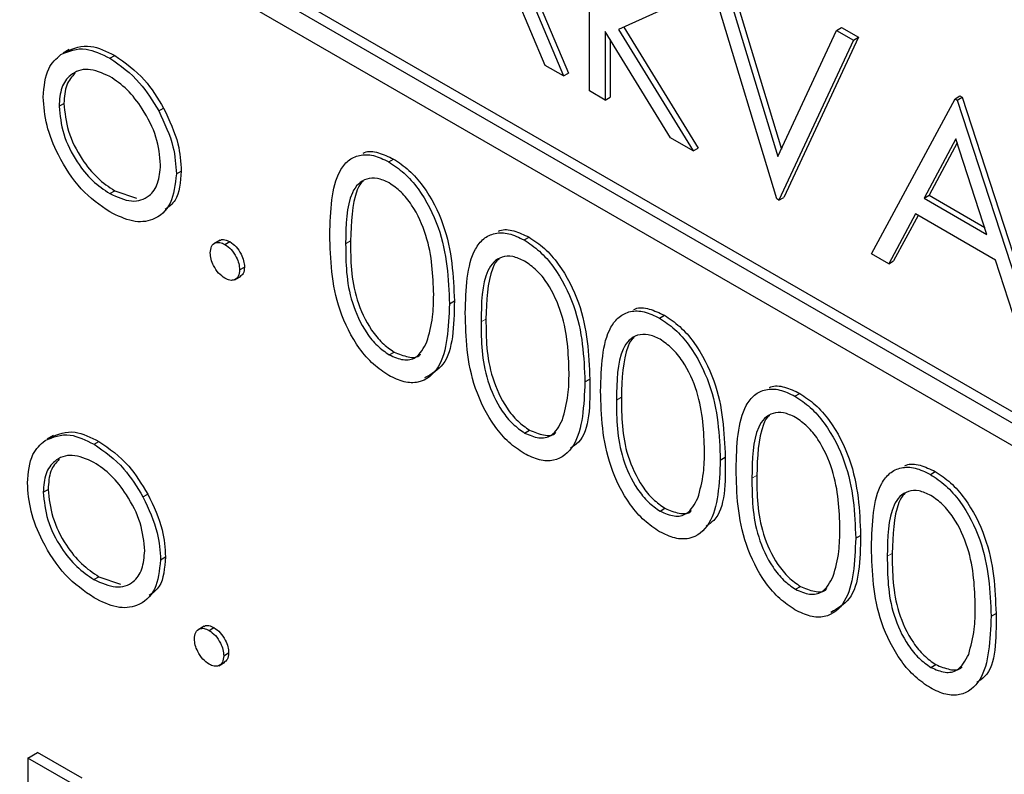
# Paper-space layout 'Blatt4' of a CAD drawing. Header units: millimetres. Extents: x 5 to 418, y 2 to 292.
# Tile 27 of 71: x 126.9 to 128.68, y 157.81 to 159.18. Entities that reach past the tile are written whole.
import ezdxf

# ---------------------------------------------------------------- set-up
doc = ezdxf.new("R2010")
doc.units = ezdxf.units.MM

psp = doc.layouts.new('Blatt4')

# ---------------------------------------------------------------- linework, layer by layer
at = {"color": 7, "linetype": 'Continuous', "lineweight": 25}
for p, q in [((133.9465, 155.4369), (125.4612, 160.3354)), ((133.9288, 155.4267), (125.4436, 160.3252)), ((125.4436, 160.2843), (133.9288, 155.3859)), ((127.9312, 159.0485), (127.9312, 159.4254)), ((127.7804, 159.3229), (127.8842, 159.0756)), ((127.7892, 159.3281), (127.8931, 159.0807)), ((127.8513, 159.0946), (127.7639, 159.3027)), ((128.2697, 158.8531), (128.1351, 159.2982)), ((128.1657, 159.2805), (128.2718, 158.9298)), ((128.1746, 159.2857), (128.2781, 158.9433)), ((128.1066, 159.2158), (127.9838, 159.1594)), ((128.0778, 158.9638), (127.9597, 159.1558)), ((127.9597, 159.1558), (127.9597, 159.032)), ((127.9838, 159.1594), (128.1188, 158.9402)), ((127.9931, 159.1637), (128.1276, 158.9453)), ((128.2718, 158.9298), (128.3779, 159.1581)), ((128.3779, 159.1581), (128.3867, 159.1632)), ((128.3779, 159.1581), (128.4084, 159.1404)), ((128.3867, 159.1632), (128.4173, 159.1455)), ((127.9685, 159.1414), (127.9685, 159.0371)), ((128.4084, 159.1404), (128.2738, 158.8507)), ((128.4173, 159.1455), (128.2827, 158.8558)), ((128.4084, 159.1404), (128.4173, 159.1455)), ((126.9909, 159.1232), (126.9798, 159.1169)), ((127.0644, 159.1076), (127.0732, 159.1127)), ((127.8842, 159.0756), (127.8513, 159.0946)), ((127.8842, 159.0756), (127.8931, 159.0807)), ((127.9597, 159.032), (127.9312, 159.0485)), ((127.9597, 159.032), (127.9685, 159.0371)), ((128.4411, 158.7541), (128.592, 159.0344)), ((128.592, 159.0344), (128.6009, 159.0396)), ((128.592, 159.0344), (128.5961, 159.0321)), ((128.5961, 159.0321), (128.6049, 159.0372)), ((128.5961, 159.0321), (128.743, 158.5799)), ((128.6009, 159.0396), (128.6049, 159.0372)), ((128.6049, 159.0372), (128.7518, 158.585)), ((126.9725, 159.0208), (126.9813, 159.0259)), ((127.1527, 159.0124), (127.1616, 159.0175)), ((128.1188, 158.9402), (128.0778, 158.9638)), ((128.5937, 158.9618), (128.5361, 158.8547)), ((128.6498, 158.7891), (128.5937, 158.9618)), ((128.1188, 158.9402), (128.1276, 158.9453)), ((128.596, 158.9548), (128.545, 158.8598)), ((127.5684, 158.9203), (127.5772, 158.9254)), ((127.1846, 158.8985), (127.1934, 158.9036)), ((127.0643, 158.8628), (127.0731, 158.8679)), ((127.0731, 158.8679), (127.1123, 158.8547)), ((128.2738, 158.8507), (128.2697, 158.8531)), ((128.2738, 158.8507), (128.2827, 158.8558)), ((128.5361, 158.8547), (128.545, 158.8598)), ((128.5361, 158.8547), (128.6498, 158.7891)), ((128.545, 158.8598), (128.6458, 158.8016)), ((128.5206, 158.826), (128.4723, 158.7361)), ((128.5253, 158.8233), (128.4811, 158.7413)), ((128.6649, 158.7427), (128.5206, 158.826)), ((127.8132, 158.779), (127.822, 158.7841)), ((127.2635, 158.7786), (127.2525, 158.7722)), ((127.2723, 158.7709), (127.2812, 158.776)), ((128.4723, 158.7361), (128.4411, 158.7541)), ((127.2988, 158.725), (127.3077, 158.7301)), ((128.4723, 158.7361), (128.4811, 158.7413)), ((128.7119, 158.5978), (128.6649, 158.7427)), ((127.2898, 158.7071), (127.3009, 158.7135)), ((127.6782, 158.6636), (127.6871, 158.6687)), ((128.0579, 158.6377), (128.0668, 158.6428)), ((127.5694, 158.5712), (127.5782, 158.5763)), ((127.923, 158.5223), (127.9318, 158.5274)), ((128.3027, 158.4964), (128.3115, 158.5015)), ((127.8141, 158.4299), (127.823, 158.435)), ((126.9623, 158.4252), (126.9513, 158.4189)), ((127.0358, 158.4097), (127.0447, 158.4148)), ((128.1678, 158.381), (128.1766, 158.3861)), ((128.5475, 158.3551), (128.5563, 158.3602)), ((126.9439, 158.3228), (126.9528, 158.3279)), ((127.1242, 158.3144), (127.133, 158.3195)), ((128.0589, 158.2886), (128.0677, 158.2937)), ((128.4125, 158.2397), (128.4214, 158.2448)), ((127.1561, 158.2006), (127.1649, 158.2057)), ((127.0357, 158.1648), (127.0445, 158.1699)), ((127.0445, 158.1699), (127.0837, 158.1567)), ((128.3037, 158.1473), (128.3125, 158.1524)), ((128.6573, 158.0984), (128.6661, 158.1035)), ((127.235, 158.0806), (127.2239, 158.0742)), ((127.2438, 158.0729), (127.2526, 158.078)), ((127.2703, 158.027), (127.2791, 158.0321)), ((127.2613, 158.0091), (127.2723, 158.0155)), ((128.5484, 158.006), (128.5573, 158.0111)), ((126.916, 157.8421), (126.9337, 157.8523)), ((126.9969, 157.7953), (126.916, 157.8421)), ((126.916, 157.8421), (126.916, 157.2296)), ((127.0146, 157.8055), (126.9337, 157.8523))]:
    psp.add_line(p, q, dxfattribs=at)
at = {"color": 7, "linetype": 'Continuous', "lineweight": 18}
for p, q in [((127.4906, 158.7721), (127.4994, 158.7772)), ((127.7353, 158.6308), (127.7442, 158.6359)), ((127.9801, 158.4895), (127.9889, 158.4946)), ((128.2249, 158.3482), (128.2337, 158.3533)), ((128.4696, 158.2069), (128.4785, 158.212))]:
    psp.add_line(p, q, dxfattribs=at)
at = {"color": 7, "linetype": 'Continuous', "lineweight": 25}
for points, knots in [([(126.9758, 159.1143), (126.9902, 159.1204), (127.0159, 159.1313), (127.0495, 159.1149), (127.0644, 159.1076)], [0, 0, 0, 0, 0.558886, 1, 1, 1, 1]), ([(126.9846, 159.1194), (126.999, 159.1255), (127.0247, 159.1364), (127.0584, 159.12), (127.0732, 159.1127)], [0, 0, 0, 0, 0.558886, 1, 1, 1, 1]), ([(126.9439, 159.0375), (126.9456, 159.0563), (126.9486, 159.0899), (126.9675, 159.1069), (126.9758, 159.1143)], [0, 0, 0, 0, 0.559288, 1, 1, 1, 1]), ([(127.0644, 159.1076), (127.0833, 159.0945), (127.117, 159.0709), (127.1418, 159.0303), (127.1527, 159.0124)], [0, 0, 0, 0, 0.559177, 1, 1, 1, 1]), ([(127.0732, 159.1127), (127.0921, 159.0996), (127.1259, 159.076), (127.1506, 159.0354), (127.1616, 159.0175)], [0, 0, 0, 0, 0.559177, 1, 1, 1, 1]), ([(127.0643, 159.0747), (127.0507, 159.0807), (127.0235, 159.0925), (126.9937, 159.0804), (126.9752, 159.0562), (126.9734, 159.0326), (126.9725, 159.0208)], [0, 0, 0, 0, 0.2794803, 0.5592517, 0.7795457, 1, 1, 1, 1]), ([(127.0016, 159.0808), (126.9957, 159.0744), (126.9837, 159.0613), (126.9821, 159.0379), (126.9813, 159.0259)], [0, 0, 0, 0, 0.489286, 1, 1, 1, 1]), ([(127.1561, 158.9148), (127.1545, 158.9314), (127.1514, 158.9646), (127.1262, 159.0137), (127.0963, 159.0529), (127.0749, 159.0674), (127.0643, 159.0747)], [0, 0, 0, 0, 0.279585, 0.559398, 0.779653, 1, 1, 1, 1]), ([(127.0644, 158.8297), (127.0466, 158.8421), (127.0109, 158.8668), (126.9718, 158.9275), (126.9478, 158.987), (126.9452, 159.0206), (126.9439, 159.0375)], [0, 0, 0, 0, 0.279774, 0.559179, 0.77959, 1, 1, 1, 1]), ([(126.9725, 159.0208), (126.9742, 159.0043), (126.9776, 158.9713), (127.0019, 158.9221), (127.0325, 158.8844), (127.0537, 158.87), (127.0643, 158.8628)], [0, 0, 0, 0, 0.279617, 0.559172, 0.779513, 1, 1, 1, 1]), ([(126.9813, 159.0259), (126.983, 159.0094), (126.9864, 158.9764), (127.0107, 158.9272), (127.0414, 158.8895), (127.0625, 158.8751), (127.0731, 158.8679)], [0, 0, 0, 0, 0.279617, 0.559172, 0.779513, 1, 1, 1, 1]), ([(127.1616, 159.0175), (127.1719, 158.9956), (127.1902, 158.9564), (127.1925, 158.9198), (127.1934, 158.9036)], [0, 0, 0, 0, 0.559215, 1, 1, 1, 1]), ([(127.1527, 159.0124), (127.163, 158.9905), (127.1814, 158.9513), (127.1836, 158.9147), (127.1846, 158.8985)], [0, 0, 0, 0, 0.559215, 1, 1, 1, 1]), ([(127.462, 158.7884), (127.4632, 158.8316), (127.4648, 158.8856), (127.4944, 158.9237), (127.5151, 158.9337), (127.5405, 158.9338), (127.5591, 158.9248), (127.5684, 158.9203)], [0, 0, 0, 0, 0.498702, 0.624176, 0.749466, 0.874745, 1, 1, 1, 1]), ([(127.5222, 158.936), (127.523, 158.9364), (127.5306, 158.9402), (127.5496, 158.9384), (127.568, 158.9297), (127.5772, 158.9254)], [0, 0, 0, 0, 0.057962, 0.529026, 1, 1, 1, 1]), ([(127.5772, 158.9254), (127.5866, 158.9192), (127.6053, 158.9066), (127.6395, 158.8677), (127.6825, 158.7816), (127.6852, 158.7139), (127.6871, 158.6687)], [0, 0, 0, 0, 0.125599, 0.251195, 0.500579, 1, 1, 1, 1]), ([(127.0643, 158.8628), (127.0777, 158.8567), (127.1047, 158.8447), (127.1352, 158.8551), (127.153, 158.88), (127.155, 158.9032), (127.1561, 158.9148)], [0, 0, 0, 0, 0.27975, 0.559117, 0.779609, 1, 1, 1, 1]), ([(127.5684, 158.9203), (127.5778, 158.9141), (127.5965, 158.9015), (127.6306, 158.8626), (127.6736, 158.7765), (127.6764, 158.7088), (127.6782, 158.6636)], [0, 0, 0, 0, 0.125599, 0.251195, 0.500579, 1, 1, 1, 1]), ([(127.1846, 158.8985), (127.1824, 158.8794), (127.1781, 158.8411), (127.146, 158.8137), (127.1062, 158.8092), (127.0783, 158.8229), (127.0644, 158.8297)], [0, 0, 0, 0, 0.279521, 0.559377, 0.779503, 1, 1, 1, 1]), ([(127.1934, 158.9036), (127.1919, 158.8836), (127.1896, 158.8522), (127.1709, 158.8389), (127.1641, 158.8341)], [0, 0, 0, 0, 0.6389837, 1, 1, 1, 1]), ([(127.5694, 158.8821), (127.5621, 158.8855), (127.5475, 158.8922), (127.5281, 158.8904), (127.5127, 158.8813), (127.4916, 158.8487), (127.491, 158.8061), (127.4906, 158.7721)], [0, 0, 0, 0, 0.125143, 0.250419, 0.375522, 0.500848, 1, 1, 1, 1]), ([(127.5227, 158.8854), (127.5226, 158.8853), (127.5173, 158.8823), (127.5018, 158.8516), (127.5005, 158.8103), (127.4994, 158.7772)], [0, 0, 0, 0, 0.004523, 0.204304, 1, 1, 1, 1]), ([(127.6497, 158.6803), (127.6485, 158.7151), (127.6467, 158.7672), (127.6169, 158.8349), (127.5912, 158.8668), (127.5766, 158.877), (127.5694, 158.8821)], [0, 0, 0, 0, 0.50007, 0.74902, 0.874602, 1, 1, 1, 1]), ([(127.5684, 158.534), (127.5591, 158.5403), (127.5405, 158.5527), (127.5067, 158.5915), (127.465, 158.6773), (127.4632, 158.744), (127.462, 158.7884)], [0, 0, 0, 0, 0.125548, 0.251088, 0.500251, 1, 1, 1, 1]), ([(127.7068, 158.6471), (127.708, 158.6903), (127.7096, 158.7443), (127.7392, 158.7824), (127.7599, 158.7924), (127.7853, 158.7925), (127.8039, 158.7835), (127.8132, 158.779)], [0, 0, 0, 0, 0.4987002, 0.6241768, 0.7494664, 0.8747451, 1, 1, 1, 1]), ([(127.767, 158.7947), (127.7678, 158.7951), (127.7754, 158.7989), (127.7944, 158.7971), (127.8128, 158.7884), (127.822, 158.7841)], [0, 0, 0, 0, 0.057962, 0.529026, 1, 1, 1, 1]), ([(127.822, 158.7841), (127.8314, 158.7779), (127.8501, 158.7653), (127.8842, 158.7264), (127.9273, 158.6403), (127.93, 158.5726), (127.9318, 158.5274)], [0, 0, 0, 0, 0.125599, 0.251195, 0.500579, 1, 1, 1, 1]), ([(127.2458, 158.7556), (127.2463, 158.7598), (127.2472, 158.7683), (127.2544, 158.7742), (127.2631, 158.7753), (127.2692, 158.7724), (127.2723, 158.7709)], [0, 0, 0, 0, 0.279586, 0.559287, 0.779557, 1, 1, 1, 1]), ([(127.2627, 158.7775), (127.2632, 158.7779), (127.2655, 158.7802), (127.2721, 158.7802), (127.2781, 158.7774), (127.2812, 158.776)], [0, 0, 0, 0, 0.116543, 0.558099, 1, 1, 1, 1]), ([(127.2723, 158.7709), (127.2762, 158.7681), (127.2841, 158.7626), (127.2927, 158.7492), (127.2981, 158.7361), (127.2986, 158.7287), (127.2988, 158.725)], [0, 0, 0, 0, 0.279616, 0.559207, 0.77947, 1, 1, 1, 1]), ([(127.2812, 158.776), (127.2851, 158.7732), (127.2929, 158.7677), (127.3015, 158.7543), (127.3069, 158.7412), (127.3074, 158.7338), (127.3077, 158.7301)], [0, 0, 0, 0, 0.279616, 0.559207, 0.77947, 1, 1, 1, 1]), ([(127.4906, 158.7721), (127.4908, 158.7376), (127.4912, 158.686), (127.5217, 158.6182), (127.5475, 158.5865), (127.5621, 158.5763), (127.5694, 158.5712)], [0, 0, 0, 0, 0.500293, 0.749088, 0.874605, 1, 1, 1, 1]), ([(127.4994, 158.7772), (127.4996, 158.7427), (127.5, 158.6911), (127.5305, 158.6233), (127.5564, 158.5916), (127.5709, 158.5814), (127.5782, 158.5763)], [0, 0, 0, 0, 0.500293, 0.749088, 0.874605, 1, 1, 1, 1]), ([(127.8132, 158.779), (127.8225, 158.7728), (127.8413, 158.7602), (127.8754, 158.7213), (127.9184, 158.6352), (127.9212, 158.5675), (127.923, 158.5223)], [0, 0, 0, 0, 0.125599, 0.251195, 0.500579, 1, 1, 1, 1]), ([(127.2723, 158.7097), (127.2684, 158.7125), (127.2606, 158.7181), (127.252, 158.7314), (127.2467, 158.7445), (127.2461, 158.7519), (127.2458, 158.7556)], [0, 0, 0, 0, 0.279561, 0.559146, 0.779581, 1, 1, 1, 1]), ([(127.8141, 158.7408), (127.8068, 158.7442), (127.7922, 158.7509), (127.7729, 158.7491), (127.7574, 158.74), (127.7364, 158.7074), (127.7358, 158.6648), (127.7353, 158.6308)], [0, 0, 0, 0, 0.125143, 0.250419, 0.375522, 0.500851, 1, 1, 1, 1]), ([(127.3077, 158.7301), (127.3073, 158.7257), (127.3066, 158.7178), (127.3017, 158.7147), (127.2995, 158.7133)], [0, 0, 0, 0, 0.5544414, 1, 1, 1, 1]), ([(127.7674, 158.7441), (127.7673, 158.744), (127.7621, 158.741), (127.7466, 158.7103), (127.7453, 158.669), (127.7442, 158.6359)], [0, 0, 0, 0, 0.004523, 0.204309, 1, 1, 1, 1]), ([(127.8944, 158.539), (127.8933, 158.5738), (127.8915, 158.6259), (127.8617, 158.6936), (127.836, 158.7255), (127.8214, 158.7357), (127.8141, 158.7408)], [0, 0, 0, 0, 0.50007, 0.74902, 0.874601, 1, 1, 1, 1]), ([(127.2988, 158.725), (127.2984, 158.7207), (127.2974, 158.7122), (127.2902, 158.7065), (127.2815, 158.7053), (127.2754, 158.7082), (127.2723, 158.7097)], [0, 0, 0, 0, 0.279464, 0.559359, 0.77967, 1, 1, 1, 1]), ([(127.6376, 158.5948), (127.6417, 158.6094), (127.6489, 158.6355), (127.6494, 158.6666), (127.6497, 158.6803)], [0, 0, 0, 0, 0.559595, 1, 1, 1, 1]), ([(127.6782, 158.6636), (127.6764, 158.6206), (127.6738, 158.556), (127.6305, 158.52), (127.5965, 158.5205), (127.5778, 158.5295), (127.5684, 158.534)], [0, 0, 0, 0, 0.499405, 0.748744, 0.874373, 1, 1, 1, 1]), ([(127.6871, 158.6687), (127.6861, 158.6239), (127.6848, 158.5587), (127.6456, 158.5364), (127.6333, 158.5294)], [0, 0, 0, 0, 0.68684, 1, 1, 1, 1]), ([(128.0117, 158.6534), (128.0126, 158.6538), (128.0201, 158.6576), (128.0392, 158.6558), (128.0576, 158.6471), (128.0668, 158.6428)], [0, 0, 0, 0, 0.057962, 0.529026, 1, 1, 1, 1]), ([(127.8132, 158.3927), (127.8039, 158.399), (127.7853, 158.4114), (127.7515, 158.4502), (127.7097, 158.536), (127.708, 158.6027), (127.7068, 158.6471)], [0, 0, 0, 0, 0.125554, 0.251088, 0.500251, 1, 1, 1, 1]), ([(127.9515, 158.5058), (127.9528, 158.549), (127.9543, 158.603), (127.984, 158.6411), (128.0046, 158.6511), (128.03, 158.6512), (128.0486, 158.6422), (128.0579, 158.6377)], [0, 0, 0, 0, 0.4987002, 0.6241768, 0.7494664, 0.8747451, 1, 1, 1, 1]), ([(128.0668, 158.6428), (128.0761, 158.6366), (128.0949, 158.624), (128.129, 158.5851), (128.172, 158.499), (128.1748, 158.4313), (128.1766, 158.3861)], [0, 0, 0, 0, 0.125599, 0.251195, 0.500579, 1, 1, 1, 1]), ([(127.7353, 158.6308), (127.7356, 158.5963), (127.7359, 158.5447), (127.7665, 158.4769), (127.7923, 158.4452), (127.8068, 158.435), (127.8141, 158.4299)], [0, 0, 0, 0, 0.500293, 0.749088, 0.874605, 1, 1, 1, 1]), ([(127.7442, 158.6359), (127.7444, 158.6014), (127.7448, 158.5498), (127.7753, 158.482), (127.8011, 158.4503), (127.8157, 158.4401), (127.823, 158.435)], [0, 0, 0, 0, 0.500293, 0.749088, 0.874605, 1, 1, 1, 1]), ([(128.0579, 158.6377), (128.0673, 158.6314), (128.086, 158.6189), (128.1202, 158.58), (128.1632, 158.4939), (128.1659, 158.4262), (128.1678, 158.381)], [0, 0, 0, 0, 0.125599, 0.251195, 0.500579, 1, 1, 1, 1]), ([(128.0589, 158.5995), (128.0516, 158.6029), (128.037, 158.6096), (128.0177, 158.6078), (128.0022, 158.5987), (127.9812, 158.5661), (127.9806, 158.5235), (127.9801, 158.4895)], [0, 0, 0, 0, 0.125143, 0.250419, 0.375522, 0.500851, 1, 1, 1, 1]), ([(127.5694, 158.5712), (127.578, 158.5674), (127.5954, 158.5599), (127.6223, 158.5654), (127.6318, 158.5837), (127.6376, 158.5948)], [0, 0, 0, 0, 0.280254, 0.560777, 1, 1, 1, 1]), ([(128.0122, 158.6028), (128.0121, 158.6027), (128.0069, 158.5997), (127.9914, 158.569), (127.99, 158.5277), (127.9889, 158.4946)], [0, 0, 0, 0, 0.004523, 0.204309, 1, 1, 1, 1]), ([(128.1392, 158.3977), (128.138, 158.4325), (128.1363, 158.4846), (128.1065, 158.5523), (128.0807, 158.5842), (128.0662, 158.5944), (128.0589, 158.5995)], [0, 0, 0, 0, 0.50007, 0.74902, 0.874601, 1, 1, 1, 1]), ([(127.5782, 158.5763), (127.5867, 158.5728), (127.6036, 158.5659), (127.6211, 158.5659), (127.6257, 158.5721), (127.6258, 158.5723)], [0, 0, 0, 0, 0.492375, 0.985223, 1, 1, 1, 1]), ([(127.8824, 158.4535), (127.8864, 158.4681), (127.8937, 158.4942), (127.8942, 158.5253), (127.8944, 158.539)], [0, 0, 0, 0, 0.559595, 1, 1, 1, 1]), ([(127.923, 158.5223), (127.9212, 158.4793), (127.9185, 158.4147), (127.8753, 158.3787), (127.8412, 158.3792), (127.8225, 158.3882), (127.8132, 158.3927)], [0, 0, 0, 0, 0.499405, 0.748744, 0.874373, 1, 1, 1, 1]), ([(127.9318, 158.5274), (127.9322, 158.4811), (127.9327, 158.4259), (127.9021, 158.4058), (127.8972, 158.4026)], [0, 0, 0, 0, 0.838248, 1, 1, 1, 1]), ([(128.2565, 158.512), (128.2573, 158.5125), (128.2649, 158.5163), (128.2839, 158.5145), (128.3023, 158.5058), (128.3115, 158.5015)], [0, 0, 0, 0, 0.057962, 0.529026, 1, 1, 1, 1]), ([(128.0579, 158.2514), (128.0486, 158.2577), (128.0301, 158.2701), (127.9963, 158.3089), (127.9545, 158.3947), (127.9527, 158.4614), (127.9515, 158.5058)], [0, 0, 0, 0, 0.125554, 0.251088, 0.500251, 1, 1, 1, 1]), ([(128.1963, 158.3645), (128.1975, 158.4077), (128.1991, 158.4617), (128.2287, 158.4998), (128.2494, 158.5098), (128.2748, 158.5099), (128.2934, 158.5009), (128.3027, 158.4964)], [0, 0, 0, 0, 0.4987002, 0.6241768, 0.7494664, 0.8747451, 1, 1, 1, 1]), ([(128.3115, 158.5015), (128.3209, 158.4953), (128.3396, 158.4827), (128.3738, 158.4438), (128.4168, 158.3577), (128.4195, 158.29), (128.4214, 158.2448)], [0, 0, 0, 0, 0.125599, 0.251195, 0.500579, 1, 1, 1, 1]), ([(127.9801, 158.4895), (127.9803, 158.455), (127.9807, 158.4034), (128.0112, 158.3356), (128.037, 158.3039), (128.0516, 158.2937), (128.0589, 158.2886)], [0, 0, 0, 0, 0.500292, 0.749082, 0.874606, 1, 1, 1, 1]), ([(127.9889, 158.4946), (127.9892, 158.4601), (127.9895, 158.4085), (128.0201, 158.3407), (128.0459, 158.309), (128.0605, 158.2988), (128.0677, 158.2937)], [0, 0, 0, 0, 0.500292, 0.749082, 0.874606, 1, 1, 1, 1]), ([(128.3027, 158.4964), (128.3121, 158.4901), (128.3308, 158.4776), (128.3649, 158.4387), (128.4079, 158.3526), (128.4107, 158.2849), (128.4125, 158.2397)], [0, 0, 0, 0, 0.125599, 0.251195, 0.500579, 1, 1, 1, 1]), ([(128.3037, 158.4582), (128.2964, 158.4616), (128.2818, 158.4683), (128.2624, 158.4665), (128.247, 158.4574), (128.2259, 158.4248), (128.2253, 158.3822), (128.2249, 158.3482)], [0, 0, 0, 0, 0.125143, 0.250419, 0.375521, 0.50085, 1, 1, 1, 1]), ([(128.257, 158.4615), (128.2569, 158.4614), (128.2516, 158.4584), (128.2361, 158.4277), (128.2348, 158.3864), (128.2337, 158.3533)], [0, 0, 0, 0, 0.004523, 0.204309, 1, 1, 1, 1]), ([(127.8141, 158.4299), (127.8228, 158.4261), (127.8402, 158.4186), (127.8671, 158.4241), (127.8766, 158.4424), (127.8824, 158.4535)], [0, 0, 0, 0, 0.280254, 0.560777, 1, 1, 1, 1]), ([(128.384, 158.2564), (128.3828, 158.2912), (128.381, 158.3433), (128.3512, 158.411), (128.3255, 158.4429), (128.3109, 158.4531), (128.3037, 158.4582)], [0, 0, 0, 0, 0.500069, 0.749019, 0.874601, 1, 1, 1, 1]), ([(126.9472, 158.4163), (126.9616, 158.4224), (126.9873, 158.4333), (127.021, 158.4169), (127.0358, 158.4097)], [0, 0, 0, 0, 0.558874, 1, 1, 1, 1]), ([(126.9561, 158.4214), (126.9704, 158.4275), (126.9962, 158.4385), (127.0298, 158.422), (127.0447, 158.4148)], [0, 0, 0, 0, 0.558874, 1, 1, 1, 1]), ([(127.823, 158.435), (127.8314, 158.4315), (127.8484, 158.4246), (127.8658, 158.4246), (127.8704, 158.4308), (127.8706, 158.431)], [0, 0, 0, 0, 0.492375, 0.985223, 1, 1, 1, 1]), ([(126.9154, 158.3395), (126.917, 158.3583), (126.9201, 158.392), (126.9389, 158.4089), (126.9472, 158.4163)], [0, 0, 0, 0, 0.559282, 1, 1, 1, 1]), ([(127.0358, 158.4097), (127.0547, 158.3965), (127.0885, 158.3729), (127.1133, 158.3323), (127.1242, 158.3144)], [0, 0, 0, 0, 0.559177, 1, 1, 1, 1]), ([(127.0447, 158.4148), (127.0635, 158.4016), (127.0973, 158.378), (127.1221, 158.3374), (127.133, 158.3195)], [0, 0, 0, 0, 0.559177, 1, 1, 1, 1]), ([(128.1272, 158.3122), (128.1312, 158.3268), (128.1385, 158.3529), (128.139, 158.384), (128.1392, 158.3977)], [0, 0, 0, 0, 0.559595, 1, 1, 1, 1]), ([(127.0357, 158.3768), (127.0221, 158.3827), (126.9949, 158.3945), (126.9652, 158.3824), (126.9467, 158.3582), (126.9448, 158.3346), (126.9439, 158.3228)], [0, 0, 0, 0, 0.2794788, 0.5592569, 0.779546, 1, 1, 1, 1]), ([(126.973, 158.3828), (126.9672, 158.3764), (126.9551, 158.3633), (126.9536, 158.3399), (126.9528, 158.3279)], [0, 0, 0, 0, 0.4892801, 1, 1, 1, 1]), ([(127.1275, 158.2168), (127.1259, 158.2334), (127.1228, 158.2667), (127.0977, 158.3157), (127.0677, 158.3549), (127.0464, 158.3695), (127.0357, 158.3768)], [0, 0, 0, 0, 0.279585, 0.559398, 0.779654, 1, 1, 1, 1]), ([(128.1678, 158.381), (128.166, 158.338), (128.1633, 158.2734), (128.1201, 158.2374), (128.086, 158.2379), (128.0673, 158.2469), (128.0579, 158.2514)], [0, 0, 0, 0, 0.499408, 0.748744, 0.874372, 1, 1, 1, 1]), ([(128.1766, 158.3861), (128.177, 158.3398), (128.1775, 158.2846), (128.1469, 158.2645), (128.142, 158.2613)], [0, 0, 0, 0, 0.838254, 1, 1, 1, 1]), ([(128.5013, 158.3707), (128.5021, 158.3712), (128.5097, 158.375), (128.5287, 158.3732), (128.5471, 158.3645), (128.5563, 158.3602)], [0, 0, 0, 0, 0.057962, 0.529026, 1, 1, 1, 1]), ([(128.3027, 158.1101), (128.2934, 158.1164), (128.2748, 158.1288), (128.2411, 158.1676), (128.1993, 158.2534), (128.1975, 158.3201), (128.1963, 158.3645)], [0, 0, 0, 0, 0.125554, 0.251088, 0.500251, 1, 1, 1, 1]), ([(128.4411, 158.2232), (128.4423, 158.2664), (128.4439, 158.3204), (128.4735, 158.3585), (128.4942, 158.3685), (128.5196, 158.3686), (128.5382, 158.3596), (128.5475, 158.3551)], [0, 0, 0, 0, 0.4987002, 0.6241768, 0.7494664, 0.8747451, 1, 1, 1, 1]), ([(128.5475, 158.3551), (128.5568, 158.3488), (128.5756, 158.3363), (128.6097, 158.2974), (128.6527, 158.2113), (128.6555, 158.1436), (128.6573, 158.0984)], [0, 0, 0, 0, 0.125599, 0.251195, 0.500579, 1, 1, 1, 1]), ([(128.5563, 158.3602), (128.5657, 158.3539), (128.5844, 158.3414), (128.6185, 158.3025), (128.6616, 158.2164), (128.6643, 158.1487), (128.6661, 158.1035)], [0, 0, 0, 0, 0.125599, 0.251195, 0.500579, 1, 1, 1, 1]), ([(127.0358, 158.1317), (127.018, 158.1441), (126.9824, 158.1688), (126.9432, 158.2296), (126.9192, 158.289), (126.9166, 158.3227), (126.9154, 158.3395)], [0, 0, 0, 0, 0.279774, 0.559176, 0.77959, 1, 1, 1, 1]), ([(128.2249, 158.3482), (128.2251, 158.3137), (128.2255, 158.2621), (128.256, 158.1943), (128.2818, 158.1626), (128.2964, 158.1524), (128.3037, 158.1473)], [0, 0, 0, 0, 0.500293, 0.749082, 0.874606, 1, 1, 1, 1]), ([(128.2337, 158.3533), (128.2339, 158.3188), (128.2343, 158.2672), (128.2649, 158.1994), (128.2907, 158.1677), (128.3052, 158.1575), (128.3125, 158.1524)], [0, 0, 0, 0, 0.500293, 0.749082, 0.874606, 1, 1, 1, 1]), ([(126.9439, 158.3228), (126.9456, 158.3063), (126.949, 158.2733), (126.9733, 158.2241), (127.004, 158.1864), (127.0251, 158.172), (127.0357, 158.1648)], [0, 0, 0, 0, 0.279621, 0.559165, 0.779513, 1, 1, 1, 1]), ([(126.9528, 158.3279), (126.9545, 158.3114), (126.9579, 158.2784), (126.9821, 158.2292), (127.0128, 158.1915), (127.034, 158.1771), (127.0445, 158.1699)], [0, 0, 0, 0, 0.279621, 0.559165, 0.779513, 1, 1, 1, 1]), ([(127.133, 158.3195), (127.1433, 158.2976), (127.1617, 158.2584), (127.1639, 158.2218), (127.1649, 158.2057)], [0, 0, 0, 0, 0.559216, 1, 1, 1, 1]), ([(128.5484, 158.3169), (128.5411, 158.3203), (128.5265, 158.327), (128.5072, 158.3252), (128.4917, 158.3161), (128.4707, 158.2835), (128.4701, 158.2409), (128.4696, 158.2069)], [0, 0, 0, 0, 0.125143, 0.250419, 0.375521, 0.50085, 1, 1, 1, 1]), ([(128.5018, 158.3202), (128.5016, 158.3201), (128.4964, 158.3171), (128.4809, 158.2864), (128.4796, 158.2451), (128.4785, 158.212)], [0, 0, 0, 0, 0.004523, 0.204309, 1, 1, 1, 1]), ([(127.1242, 158.3144), (127.1345, 158.2925), (127.1528, 158.2533), (127.1551, 158.2167), (127.1561, 158.2006)], [0, 0, 0, 0, 0.559216, 1, 1, 1, 1]), ([(128.0589, 158.2886), (128.0676, 158.2848), (128.085, 158.2773), (128.1118, 158.2828), (128.1213, 158.3011), (128.1272, 158.3122)], [0, 0, 0, 0, 0.280254, 0.560777, 1, 1, 1, 1]), ([(128.6287, 158.1151), (128.6276, 158.1499), (128.6258, 158.202), (128.596, 158.2697), (128.5703, 158.3016), (128.5557, 158.3118), (128.5484, 158.3169)], [0, 0, 0, 0, 0.500072, 0.749019, 0.874601, 1, 1, 1, 1]), ([(128.0677, 158.2937), (128.0762, 158.2902), (128.0932, 158.2833), (128.1106, 158.2833), (128.1152, 158.2895), (128.1153, 158.2897)], [0, 0, 0, 0, 0.492381, 0.985236, 1, 1, 1, 1]), ([(128.3719, 158.1709), (128.376, 158.1855), (128.3832, 158.2116), (128.3837, 158.2427), (128.384, 158.2564)], [0, 0, 0, 0, 0.559596, 1, 1, 1, 1]), ([(128.4125, 158.2397), (128.4107, 158.1967), (128.4081, 158.1321), (128.3648, 158.0961), (128.3308, 158.0966), (128.3121, 158.1056), (128.3027, 158.1101)], [0, 0, 0, 0, 0.499408, 0.748744, 0.874372, 1, 1, 1, 1]), ([(128.4214, 158.2448), (128.4204, 158.2), (128.4191, 158.1348), (128.3799, 158.1125), (128.3676, 158.1055)], [0, 0, 0, 0, 0.68684, 1, 1, 1, 1]), ([(127.0357, 158.1648), (127.0492, 158.1588), (127.0761, 158.1467), (127.1066, 158.1572), (127.1244, 158.182), (127.1265, 158.2052), (127.1275, 158.2168)], [0, 0, 0, 0, 0.2797434, 0.5591127, 0.779606, 1, 1, 1, 1]), ([(128.5475, 157.9688), (128.5382, 157.9751), (128.5196, 157.9875), (128.4858, 158.0263), (128.444, 158.1121), (128.4423, 158.1788), (128.4411, 158.2232)], [0, 0, 0, 0, 0.125554, 0.251093, 0.500252, 1, 1, 1, 1]), ([(127.1561, 158.2006), (127.1539, 158.1814), (127.1495, 158.1431), (127.1174, 158.1157), (127.0777, 158.1113), (127.0498, 158.1249), (127.0358, 158.1317)], [0, 0, 0, 0, 0.279521, 0.559382, 0.779509, 1, 1, 1, 1]), ([(127.1649, 158.2057), (127.1634, 158.1856), (127.161, 158.1542), (127.1423, 158.1409), (127.1356, 158.1361)], [0, 0, 0, 0, 0.638983, 1, 1, 1, 1]), ([(128.4696, 158.2069), (128.4699, 158.1724), (128.4702, 158.1208), (128.5008, 158.053), (128.5266, 158.0213), (128.5411, 158.0111), (128.5484, 158.006)], [0, 0, 0, 0, 0.500293, 0.749082, 0.874606, 1, 1, 1, 1]), ([(128.4785, 158.212), (128.4787, 158.1775), (128.4791, 158.1259), (128.5096, 158.0581), (128.5354, 158.0264), (128.55, 158.0162), (128.5573, 158.0111)], [0, 0, 0, 0, 0.500293, 0.749082, 0.874606, 1, 1, 1, 1]), ([(128.3037, 158.1473), (128.3123, 158.1435), (128.3297, 158.136), (128.3566, 158.1415), (128.3661, 158.1598), (128.3719, 158.1709)], [0, 0, 0, 0, 0.280254, 0.560777, 1, 1, 1, 1]), ([(128.3125, 158.1524), (128.321, 158.1489), (128.3379, 158.142), (128.3554, 158.142), (128.36, 158.1482), (128.3601, 158.1484)], [0, 0, 0, 0, 0.492381, 0.985236, 1, 1, 1, 1]), ([(128.6167, 158.0296), (128.6207, 158.0442), (128.628, 158.0703), (128.6285, 158.1014), (128.6287, 158.1151)], [0, 0, 0, 0, 0.559596, 1, 1, 1, 1]), ([(128.6573, 158.0984), (128.6555, 158.0554), (128.6529, 157.9908), (128.6096, 157.9548), (128.5755, 157.9553), (128.5568, 157.9643), (128.5475, 157.9688)], [0, 0, 0, 0, 0.499408, 0.748744, 0.874372, 1, 1, 1, 1]), ([(128.6661, 158.1035), (128.6665, 158.0572), (128.667, 158.002), (128.6364, 157.9819), (128.6315, 157.9787)], [0, 0, 0, 0, 0.838248, 1, 1, 1, 1]), ([(127.2172, 158.0576), (127.2177, 158.0619), (127.2186, 158.0704), (127.2258, 158.0762), (127.2345, 158.0773), (127.2407, 158.0744), (127.2438, 158.0729)], [0, 0, 0, 0, 0.279577, 0.559289, 0.779558, 1, 1, 1, 1]), ([(127.2342, 158.0795), (127.2347, 158.08), (127.2369, 158.0823), (127.2435, 158.0822), (127.2496, 158.0794), (127.2526, 158.078)], [0, 0, 0, 0, 0.116543, 0.558099, 1, 1, 1, 1]), ([(127.2438, 158.0729), (127.2477, 158.0701), (127.2555, 158.0646), (127.2641, 158.0512), (127.2695, 158.0381), (127.27, 158.0307), (127.2703, 158.027)], [0, 0, 0, 0, 0.279616, 0.559207, 0.77947, 1, 1, 1, 1]), ([(127.2526, 158.078), (127.2565, 158.0753), (127.2644, 158.0697), (127.2729, 158.0563), (127.2784, 158.0432), (127.2789, 158.0358), (127.2791, 158.0321)], [0, 0, 0, 0, 0.279616, 0.559207, 0.77947, 1, 1, 1, 1]), ([(127.2438, 158.0117), (127.2399, 158.0145), (127.2321, 158.0201), (127.2234, 158.0334), (127.2181, 158.0465), (127.2175, 158.0539), (127.2172, 158.0576)], [0, 0, 0, 0, 0.2795855, 0.5591398, 0.7795855, 1, 1, 1, 1]), ([(127.2703, 158.027), (127.2698, 158.0227), (127.2689, 158.0143), (127.2616, 158.0085), (127.253, 158.0073), (127.2468, 158.0102), (127.2438, 158.0117)], [0, 0, 0, 0, 0.279475, 0.559354, 0.779667, 1, 1, 1, 1]), ([(127.2791, 158.0321), (127.2787, 158.0277), (127.278, 158.0198), (127.2731, 158.0167), (127.2709, 158.0153)], [0, 0, 0, 0, 0.554469, 1, 1, 1, 1]), ([(128.5484, 158.006), (128.5571, 158.0022), (128.5745, 157.9947), (128.6014, 158.0002), (128.6109, 158.0185), (128.6167, 158.0296)], [0, 0, 0, 0, 0.280254, 0.560777, 1, 1, 1, 1]), ([(128.5573, 158.0111), (128.5657, 158.0076), (128.5827, 158.0007), (128.6001, 158.0007), (128.6047, 158.0069), (128.6049, 158.0071)], [0, 0, 0, 0, 0.492381, 0.985236, 1, 1, 1, 1])]:
    psp.add_open_spline(points, degree=3, knots=knots, dxfattribs=at)

doc.saveas('drawing.dxf')
